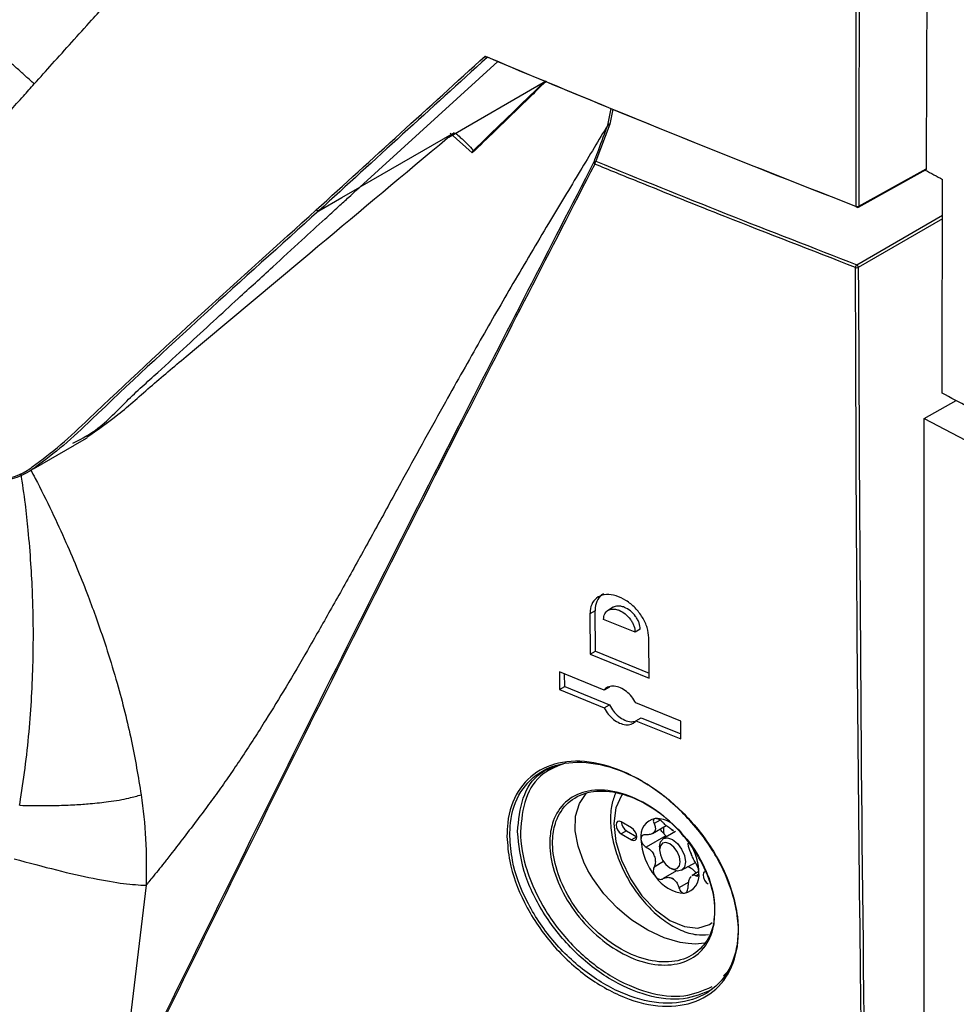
# Model space of a CAD drawing. Header units: millimetres. Extents: x 155400 to 158106, y 111257 to 114783.
# Tile 131 of 152: x 157716 to 157780, y 114041 to 114108. Entities that reach past the tile are written whole.
import ezdxf

# ---------------------------------------------------------------- set-up
doc = ezdxf.new("R2010")
doc.units = ezdxf.units.MM

msp = doc.modelspace()

# ---------------------------------------------------------------- linework, layer by layer
at = {"color": 7, "linetype": 'Continuous', "lineweight": 25}
for p, q in [((157739.587, 114096.864), (157749.015, 114105.452)), ((157745.677, 114100.286), (157752.129, 114104.011)), ((157756.538, 114101.113), (157756.76, 114102.243)), ((157756.872, 114102.197), (157756.671, 114101.17)), ((157756.671, 114101.17), (157755.73, 114098.634)), ((157746.038, 114100.589), (157739.587, 114096.864)), ((157745.587, 114100.234), (157745.677, 114100.286)), ((157746.038, 114100.589), (157745.677, 114100.286)), ((157747.28, 114099.204), (157745.768, 114100.552)), ((157773.667, 114095.499), (157778.282, 114098.071)), ((157773.698, 114095.567), (157778.285, 114098.125)), ((157773.546, 114091.57), (157779.404, 114094.952)), ((157779.403, 114094.707), (157773.652, 114091.387)), ((157778.155, 114081.066), (157780.337, 114082.282)), ((157778.155, 114081.066), (157783.296, 114078.333)), ((157720.131, 114079.261), (157720.968, 114079.743)), ((157717.294, 114077.624), (157720.099, 114079.243)), ((157755.674, 114067.92), (157755.32, 114067.716)), ((157755.694, 114065.156), (157755.674, 114067.92)), ((157756.915, 114068.156), (157756.516, 114067.927)), ((157755.32, 114067.716), (157755.341, 114064.952)), ((157758.405, 114066.456), (157756.251, 114067.334)), ((157758.758, 114066.66), (157758.405, 114066.456)), ((157759.362, 114063.313), (157759.34, 114066.077)), ((157755.341, 114064.952), (157755.694, 114065.156)), ((157755.341, 114064.952), (157759.362, 114063.313)), ((157755.694, 114065.156), (157759.359, 114063.662)), ((157756.289, 114062.498), (157753.232, 114063.754)), ((157753.232, 114063.754), (157753.242, 114062.535)), ((157753.595, 114062.739), (157753.588, 114063.608)), ((157753.242, 114062.535), (157753.595, 114062.739)), ((157753.242, 114062.535), (157756.3, 114061.279)), ((157753.595, 114062.739), (157756.653, 114061.483)), ((157756.643, 114062.702), (157756.289, 114062.498)), ((157756.3, 114061.279), (157756.653, 114061.483)), ((157761.523, 114060.376), (157758.443, 114061.62)), ((157758.454, 114060.401), (157758.808, 114060.605)), ((157758.808, 114060.605), (157761.531, 114059.506)), ((157758.454, 114060.401), (157761.534, 114059.158)), ((157761.534, 114059.158), (157761.523, 114060.376)), ((157754.595, 114054.742), (157755.062, 114055.444)), ((157754.342, 114053.884), (157754.595, 114054.742)), ((157754.312, 114052.893), (157754.342, 114053.884)), ((157758.166, 114053.089), (157757.459, 114053.497)), ((157759.584, 114052.695), (157760.533, 114053.243)), ((157760.105, 114053.614), (157759.696, 114053.378)), ((157754.504, 114051.83), (157754.312, 114052.893)), ((157757.813, 114052.885), (157757.459, 114052.681)), ((157757.459, 114052.681), (157758.166, 114052.273)), ((157757.813, 114052.885), (157758.52, 114052.477)), ((157758.52, 114052.477), (157758.166, 114052.273)), ((157760.497, 114052.547), (157759.161, 114051.776)), ((157761.166, 114052.835), (157760.334, 114052.355)), ((157760.497, 114052.547), (157760.562, 114052.486)), ((157754.907, 114050.733), (157754.504, 114051.83)), ((157760.075, 114051.783), (157760.075, 114051.579)), ((157755.185, 114050.179), (157754.907, 114050.733)), ((157760.349, 114050.776), (157759.696, 114050.399)), ((157761.584, 114050.19), (157762.518, 114050.729)), ((157755.506, 114049.635), (157755.185, 114050.179)), ((157761.241, 114050.142), (157760.327, 114049.614)), ((157760.782, 114050.354), (157760.959, 114050.252)), ((157762.757, 114050.094), (157762.304, 114049.832)), ((157762.752, 114049.924), (157762.561, 114049.814)), ((157724.998, 114049.16), (157723.193, 114034.044)), ((157756.272, 114048.588), (157755.506, 114049.635)), ((157762.063, 114049.383), (157761.395, 114048.997)), ((157757.176, 114047.627), (157756.272, 114048.588)), ((157757.67, 114047.189), (157757.176, 114047.627)), ((157758.19, 114046.783), (157757.67, 114047.189)), ((157759.267, 114046.094), (157758.19, 114046.783)), ((157760.382, 114045.577), (157759.267, 114046.094)), ((157761.482, 114045.258), (157760.382, 114045.577)), ((157762.021, 114045.175), (157761.482, 114045.258)), ((157762.539, 114045.146), (157762.021, 114045.175)), ((157763.152, 114045.213), (157762.539, 114045.146)), ((157764.452, 114042.974), (157764.662, 114043.191))]:
    msp.add_line(p, q, dxfattribs=at)
at = {"color": 7, "linetype": 'Continuous', "lineweight": 25, "flags": 128}
for points in [[(157736.798, 114095.254), (157738.358, 114096.155), (157739.587, 114096.864)], [(157727.899, 114085.426), (157727.896, 114085.424), (157727.882, 114085.415)], [(157757.54, 114055.384), (157757.471, 114055.29), (157757.089, 114054.446), (157756.958, 114053.378), (157757.089, 114052.16), (157757.471, 114050.874), (157758.078, 114049.609), (157758.87, 114048.45), (157759.793, 114047.476), (157760.782, 114046.754), (157761.772, 114046.334), (157762.695, 114046.242), (157763.487, 114046.487), (157763.67, 114046.608)], [(157757.459, 114053.497), (157757.324, 114053.544), (157757.209, 114053.522), (157757.132, 114053.434), (157757.106, 114053.293), (157757.132, 114053.121), (157757.209, 114052.945), (157757.324, 114052.79), (157757.459, 114052.681)], [(157758.166, 114052.273), (157758.301, 114052.225), (157758.416, 114052.248), (157758.493, 114052.336), (157758.52, 114052.477), (157758.493, 114052.648), (157758.416, 114052.825), (157758.301, 114052.98), (157758.166, 114053.089)], [(157760.075, 114051.783), (157760.143, 114052.134), (157760.334, 114052.355), (157760.621, 114052.411), (157760.959, 114052.293)], [(157760.782, 114051.987), (157760.512, 114052.081), (157760.282, 114052.036), (157760.129, 114051.86), (157760.075, 114051.579), (157760.129, 114051.235), (157760.282, 114050.882), (157760.512, 114050.572), (157760.782, 114050.354), (157761.053, 114050.26), (157761.282, 114050.304), (157761.436, 114050.481), (157761.49, 114050.762), (157761.436, 114051.106), (157761.282, 114051.459), (157761.053, 114051.769), (157760.782, 114051.987)], [(157760.959, 114052.293), (157761.298, 114052.02), (157761.584, 114051.633), (157761.776, 114051.192), (157761.843, 114050.762), (157761.776, 114050.41), (157761.584, 114050.19), (157761.298, 114050.134), (157760.959, 114050.252), (157760.959, 114050.252)], [(157763.149, 114050.093), (157763.149, 114050.093), (157763.072, 114050.005), (157763.045, 114049.864), (157763.072, 114049.692), (157763.149, 114049.516), (157763.263, 114049.361), (157763.399, 114049.252)]]:
    msp.add_lwpolyline(points, dxfattribs=at)
at = {"color": 7, "linetype": 'Continuous', "lineweight": 25}
for centre, radius, start, end in [((157755.714, 114098.544), 0.123, 165.50444, 235.61722), ((157755.706, 114098.508), 0.129, 79.12045, 148.83752), ((157755.918, 114098.436), 0.273, 133.48746, 178.6593), ((157773.576, 114095.546), 0.0675, 170.23514, 236.6421), ((157773.593, 114095.778), 0.236, 249.40809, 296.49091), ((157773.594, 114095.629), 0.15, 248.77614, 299.13876), ((157773.625, 114095.559), 0.0733, 304.61771, 6.60474), ((157773.747, 114091.371), 0.283, 135.28104, 178.88328), ((157773.414, 114091.372), 0.238, 3.52216, 56.47817), ((157773.546, 114091.597), 0.235, 249.43948, 296.55918), ((157760.018, 114052.511), 1.231, 100.54678, 189.25188), ((157759.847, 114051.928), 1.795, 56.15019, 91.73127), ((157758.209, 114053.522), 0.75, 181.86656, 238.12807), ((157763.04, 114053.063), 2.706, 178.60092, 187.51388), ((157760.385, 114052.349), 0.818, 141.0957, 148.70296), ((157759.368, 114053.063), 0.43, 317.65176, 332.1469), ((157761.049, 114053.164), 0.828, 213.34771, 228.15762), ((157760.003, 114051.273), 1.914, 57.84476, 62.16061), ((157761.46, 114053.796), 1.004, 235.88661, 244.11876), ((157763.096, 114052.511), 4.298, 182.63929, 219.77207), ((157758.818, 114049.905), 3.947, 1.7842, 27.63866), ((157762.777, 114052.348), 3.283, 199.69993, 202.71143), ((157758.114, 114050.539), 1.722, 18.33355, 24.07781), ((157759.142, 114050.196), 3.283, 19.69993, 22.71143), ((157763.805, 114052.006), 1.722, 198.33355, 204.07781), ((157761.635, 114049.308), 1.166, 35.8738, 72.56701), ((157761.925, 114051.17), 2.556, 213.43491, 266.57046), ((157761.547, 114049.829), 1.231, 280.54678, 9.25188), ((157761.534, 114050.196), 0.818, 321.0957, 328.70296), ((157762.551, 114049.482), 0.43, 137.65176, 152.1469), ((157761.915, 114051.272), 1.914, 237.84476, 242.16061), ((157760.459, 114048.749), 1.004, 55.88661, 64.11876)]:
    msp.add_arc(centre, radius, start, end, dxfattribs=at)
for points, knots in [([(157774.492, 114002.271), (157765.806, 114005.68), (157748.449, 114012.491), (157723.368, 114023.475), (157699.014, 114034.984), (157675.465, 114047.063), (157652.741, 114059.671), (157630.893, 114072.789), (157609.951, 114086.391), (157589.982, 114100.469), (157570.929, 114114.968), (157559.119, 114124.997), (157553.212, 114130.013)], [0, 0, 0, 0, 0.100013, 0.199862, 0.299712, 0.399716, 0.499806, 0.599806, 0.69988, 0.799952, 0.89994, 1, 1, 1, 1]), ([(157717.36, 114103.925), (157717.767, 114104.379), (157719.067, 114105.828), (157720.711, 114107.653), (157722.921, 114110.109), (157724.872, 114112.274), (157727.174, 114114.817), (157728.891, 114116.7), (157730.244, 114118.18), (157731.262, 114119.298), (157732.205, 114120.337), (157732.868, 114121.077), (157733.181, 114121.426)], [0, 0, 0, 0, 0.078175, 0.25, 0.314364, 0.5, 0.621313, 0.749999, 0.822959, 0.874999, 0.94102, 1, 1, 1, 1]), ([(157717.36, 114103.925), (157717.168, 114104.095), (157716.785, 114104.433), (157716.223, 114104.94), (157715.673, 114105.444), (157715.136, 114105.945), (157714.611, 114106.443), (157714.097, 114106.937), (157713.593, 114107.428), (157713.264, 114107.755), (157713.1, 114107.917)], [0, 0, 0, 0, 0.129772, 0.258205, 0.385283, 0.510992, 0.63532, 0.758263, 0.87982, 1, 1, 1, 1]), ([(157652.34, 114106.415), (157660.03, 114102.079), (157675.41, 114093.408), (157692.545, 114084.632), (157702.795, 114079.654), (157705.882, 114078.117), (157708.99, 114076.863), (157711.999, 114076.41), (157714.737, 114076.696), (157716.499, 114077.188), (157717.193, 114077.734), (157717.218, 114077.754)], [0, 0, 0, 0, 0.362856, 0.725723, 0.771088, 0.816445, 0.861812, 0.907346, 0.952903, 0.99829, 1, 1, 1, 1]), ([(157717.394, 114077.698), (157717.366, 114077.676), (157716.666, 114077.124), (157714.89, 114076.628), (157712.135, 114076.34), (157709.107, 114076.798), (157705.986, 114078.058), (157702.892, 114079.598), (157692.644, 114084.576), (157675.511, 114093.35), (157660.135, 114102.019), (157652.446, 114106.354)], [0, 0, 0, 0, 0.001867, 0.04751, 0.093327, 0.139114, 0.184736, 0.23004, 0.275341, 0.637677, 1, 1, 1, 1]), ([(157748.301, 114105.736), (157748.293, 114105.733), (157748.277, 114105.726), (157748.25, 114105.728), (157748.226, 114105.739), (157748.206, 114105.755), (157748.187, 114105.776), (157748.173, 114105.8), (157748.166, 114105.816), (157748.164, 114105.821)], [0, 0, 0, 0, 0.151634, 0.318865, 0.499289, 0.611738, 0.749446, 0.929555, 1, 1, 1, 1]), ([(157710.705, 114096.473), (157711.029, 114096.833), (157711.722, 114097.603), (157712.83, 114098.841), (157714.167, 114100.341), (157715.443, 114101.777), (157716.554, 114103.024), (157717.112, 114103.648), (157717.36, 114103.925)], [0, 0, 0, 0, 0.146016, 0.312695, 0.5, 0.75, 0.888622, 1, 1, 1, 1]), ([(157752.337, 114104.131), (157752.044, 114103.841), (157751.408, 114103.208), (157749.716, 114101.562), (157748.314, 114100.205), (157747.28, 114099.204)], [0, 0, 0, 0, 0.1822958, 0.396927, 1, 1, 1, 1]), ([(157747.352, 114099.373), (157747.352, 114099.373), (157748.755, 114100.724), (157750.438, 114102.339), (157751.991, 114103.875), (157752.236, 114104.117)], [0, 0, 0, 0, 0.000199, 0.842122, 1, 1, 1, 1]), ([(157756.538, 114101.113), (157755.914, 114100.077), (157754.608, 114097.909), (157752.428, 114094.293), (157750.139, 114090.432), (157747.776, 114086.332), (157745.282, 114081.9), (157742.968, 114077.708), (157740.883, 114073.897), (157739.203, 114070.849), (157737.583, 114067.949), (157736.043, 114065.247), (157734.583, 114062.755), (157733.372, 114060.767), (157732.383, 114059.205), (157731.589, 114057.988), (157730.788, 114056.8), (157729.981, 114055.645), (157729.191, 114054.563), (157728.357, 114053.453), (157727.531, 114052.365), (157726.86, 114051.5), (157726.44, 114050.964), (157726.15, 114050.595), (157725.811, 114050.169), (157725.445, 114049.714), (157725.189, 114049.397), (157725.055, 114049.232), (157725.013, 114049.179), (157724.998, 114049.16)], [0, 0, 0, 0, 0.0638138, 0.1335015, 0.2098314, 0.2791384, 0.3529562, 0.4419102, 0.4965034, 0.5506935, 0.6026486, 0.6522225, 0.6992857, 0.7437269, 0.7689841, 0.7943747, 0.8198724, 0.845451, 0.8710842, 0.894466, 0.923746, 0.948282, 0.9566809, 0.9625281, 0.9751117, 0.9878184, 0.9961104, 0.9986041, 1, 1, 1, 1]), ([(157755.595, 114098.575), (157755.617, 114098.632), (157755.724, 114098.92), (157756.037, 114099.766), (157756.33, 114100.555), (157756.538, 114101.113)], [0, 0, 0, 0, 0.068148, 0.340738, 1, 1, 1, 1]), ([(157746.137, 114100.552), (157746.247, 114100.459), (157746.689, 114100.081), (157747.078, 114099.683), (157747.37, 114099.384)], [0, 0, 0, 0, 0.246797, 1, 1, 1, 1]), ([(157747.352, 114099.373), (157747.34, 114099.363), (157747.315, 114099.343), (157747.291, 114099.297), (157747.28, 114099.25), (157747.279, 114099.219), (157747.28, 114099.205), (157747.28, 114099.204)], [0, 0, 0, 0, 0.258411, 0.515995, 0.795526, 0.986173, 1, 1, 1, 1]), ([(157723.193, 114034.044), (157727.006, 114041.817), (157734.632, 114057.363), (157745.477, 114078.901), (157752.57, 114092.692), (157755.595, 114098.575)], [0, 0, 0, 0, 0.364481, 0.728961, 1, 1, 1, 1]), ([(157755.645, 114098.442), (157752.621, 114092.566), (157745.531, 114078.787), (157734.685, 114057.264), (157727.057, 114041.727), (157723.242, 114033.958)], [0, 0, 0, 0, 0.27104, 0.635519, 1, 1, 1, 1]), ([(157773.464, 114091.377), (157770.484, 114092.533), (157765.507, 114094.464), (157759.587, 114096.837), (157756.632, 114098.04), (157755.645, 114098.442)], [0, 0, 0, 0, 0.498279, 0.832309, 1, 1, 1, 1]), ([(157755.73, 114098.634), (157758.688, 114097.435), (157764.585, 114095.044), (157770.565, 114092.725), (157773.546, 114091.57)], [0, 0, 0, 0, 0.50172, 1, 1, 1, 1]), ([(157778.285, 114098.125), (157778.285, 114098.114), (157778.283, 114098.093), (157778.272, 114098.07), (157778.255, 114098.055), (157778.236, 114098.048), (157778.217, 114098.047), (157778.196, 114098.05), (157778.182, 114098.057), (157778.174, 114098.061)], [0, 0, 0, 0, 0.168518, 0.331044, 0.499479, 0.623076, 0.749375, 0.874059, 1, 1, 1, 1]), ([(157719.991, 114079.368), (157720.472, 114079.614), (157721.871, 114080.328), (157723.586, 114082.253), (157725.753, 114084.148), (157727.717, 114085.982), (157729.547, 114087.66), (157731.505, 114089.462), (157733.516, 114091.307), (157735.498, 114093.124), (157736.999, 114094.498), (157738.073, 114095.48), (157738.778, 114096.125), (157739.257, 114096.563), (157739.502, 114096.787), (157739.587, 114096.864)], [0, 0, 0, 0, 0.062111, 0.180685, 0.291267, 0.393853, 0.488439, 0.575028, 0.696946, 0.798418, 0.879453, 0.926822, 0.962702, 0.987094, 1, 1, 1, 1]), ([(157717.218, 114077.754), (157717.879, 114078.248), (157719.231, 114079.258), (157725.473, 114085.268), (157731.375, 114090.583), (157736.622, 114095.308)], [0, 0, 0, 0, 0.096095, 0.19653, 1, 1, 1, 1]), ([(157736.798, 114095.254), (157731.552, 114090.53), (157725.65, 114085.214), (157719.408, 114079.203), (157718.056, 114078.192), (157717.394, 114077.698)], [0, 0, 0, 0, 0.803312, 0.90373, 1, 1, 1, 1]), ([(157736.798, 114095.254), (157736.775, 114095.242), (157736.743, 114095.238), (157736.676, 114095.258), (157736.644, 114095.282), (157736.622, 114095.308)], [0, 0, 0, 0, 0.5, 0.5, 1, 1, 1, 1]), ([(157774.492, 114002.271), (157774.272, 114013.744), (157773.99, 114028.407), (157773.646, 114055.942), (157773.505, 114074.161), (157773.469, 114089.213), (157773.464, 114091.377)], [0, 0, 0, 0, 0.387947, 0.49586, 0.927516, 1, 1, 1, 1]), ([(157773.652, 114091.387), (157773.741, 114073.139), (157773.886, 114043.325), (157774.457, 114013.755), (157774.679, 114002.284)], [0, 0, 0, 0, 0.612051, 1, 1, 1, 1]), ([(157720.946, 114079.777), (157721.658, 114080.273), (157723.163, 114081.321), (157725.395, 114083.348), (157727.053, 114084.726), (157727.882, 114085.415)], [0, 0, 0, 0, 0.309603, 0.654623, 1, 1, 1, 1]), ([(157778.305, 114003.622), (157778.249, 114015.188), (157778.124, 114040.961), (157778.144, 114066.815), (157778.155, 114081.066)], [0, 0, 0, 0, 0.448773, 1, 1, 1, 1]), ([(157716.362, 114054.626), (157716.36, 114054.634), (157716.352, 114054.664), (157716.37, 114054.707), (157716.384, 114054.775), (157716.393, 114054.849), (157716.404, 114054.938), (157716.413, 114055), (157716.552, 114055.842), (157716.781, 114057.487), (157717.038, 114059.921), (157717.207, 114062.35), (157717.295, 114064.79), (157717.301, 114067.036), (157717.243, 114069.165), (157717.135, 114071.221), (157716.966, 114073.265), (157716.745, 114075.327), (157716.558, 114076.611), (157716.457, 114077.308)], [0, 0, 0, 0, 0.00106, 0.003926, 0.005683, 0.010106, 0.013348, 0.017123, 0.018067, 0.1225, 0.229867, 0.333267, 0.437909, 0.548306, 0.628328, 0.719669, 0.822415, 0.903776, 1, 1, 1, 1]), ([(157717.103, 114077.554), (157717.209, 114077.359), (157717.719, 114076.421), (157718.527, 114074.767), (157719.502, 114072.666), (157720.324, 114070.738), (157721.014, 114068.996), (157721.957, 114066.442), (157723.012, 114063.139), (157724.033, 114059.115), (157724.458, 114056.565), (157724.662, 114055.345)], [0, 0, 0, 0, 0.027882, 0.134173, 0.231461, 0.319584, 0.398516, 0.468314, 0.664358, 0.839372, 1, 1, 1, 1]), ([(157759.34, 114066.077), (157759.317, 114066.305), (157759.27, 114066.762), (157758.925, 114067.484), (157758.42, 114068.137), (157757.786, 114068.658), (157757.095, 114068.983), (157756.426, 114069.069), (157755.862, 114068.904), (157755.471, 114068.508), (157755.329, 114068.066), (157755.322, 114067.782), (157755.32, 114067.716)], [0, 0, 0, 0, 0.105526, 0.211023, 0.317316, 0.42515, 0.534325, 0.644047, 0.753272, 0.861191, 0.967596, 1, 1, 1, 1]), ([(157756.252, 114069.071), (157756.249, 114069.07), (157756.062, 114069.016), (157755.836, 114068.694), (157755.682, 114068.271), (157755.675, 114067.986), (157755.674, 114067.92)], [0, 0, 0, 0, 0.008329, 0.442086, 0.86976, 1, 1, 1, 1]), ([(157756.251, 114067.334), (157756.265, 114067.464), (157756.287, 114067.662), (157756.422, 114067.852), (157756.589, 114067.986), (157756.813, 114068.049), (157757.077, 114068.032), (157757.375, 114067.944), (157757.741, 114067.725), (157758.045, 114067.405), (157758.227, 114067.113), (157758.365, 114066.812), (157758.389, 114066.597), (157758.405, 114066.456)], [0, 0, 0, 0, 0.121721, 0.185183, 0.250264, 0.357879, 0.424822, 0.500395, 0.625164, 0.749947, 0.815837, 0.879534, 1, 1, 1, 1]), ([(157758.758, 114066.66), (157758.743, 114066.801), (157758.718, 114067.016), (157758.58, 114067.318), (157758.398, 114067.61), (157758.094, 114067.93), (157757.729, 114068.148), (157757.43, 114068.237), (157757.169, 114068.25), (157756.992, 114068.218), (157756.916, 114068.157), (157756.915, 114068.156)], [0, 0, 0, 0, 0.160488, 0.245368, 0.333183, 0.499123, 0.66516, 0.765802, 0.854973, 0.998395, 1, 1, 1, 1]), ([(157758.443, 114061.62), (157758.36, 114061.766), (157758.194, 114062.057), (157757.819, 114062.419), (157757.401, 114062.674), (157756.975, 114062.79), (157756.595, 114062.751), (157756.383, 114062.615), (157756.301, 114062.512), (157756.289, 114062.498)], [0, 0, 0, 0, 0.1609876, 0.3219061, 0.4844835, 0.6484444, 0.81229, 0.9745689, 1, 1, 1, 1]), ([(157756.3, 114061.279), (157756.383, 114061.133), (157756.549, 114060.841), (157756.923, 114060.479), (157757.34, 114060.224), (157757.767, 114060.108), (157758.147, 114060.148), (157758.36, 114060.284), (157758.443, 114060.387), (157758.454, 114060.401)], [0, 0, 0, 0, 0.160919, 0.32177, 0.484255, 0.648172, 0.812064, 0.974436, 1, 1, 1, 1]), ([(157756.653, 114061.483), (157756.736, 114061.337), (157756.902, 114061.046), (157757.277, 114060.682), (157757.692, 114060.431), (157758.102, 114060.309), (157758.326, 114060.352), (157758.429, 114060.371)], [0, 0, 0, 0, 0.204643, 0.409201, 0.615835, 0.824291, 1, 1, 1, 1]), ([(157749.65, 114052.5), (157749.659, 114052.815), (157749.691, 114053.97), (157750.293, 114055.696), (157751.811, 114057.175), (157753.973, 114057.784), (157756.548, 114057.451), (157759.265, 114056.191), (157761.808, 114054.128), (157763.864, 114051.502), (157765.02, 114048.974), (157765.537, 114046.544), (157765.418, 114044.311), (157764.412, 114042.321), (157762.65, 114041.087), (157760.314, 114040.748), (157757.647, 114041.367), (157754.95, 114042.901), (157752.544, 114045.186), (157750.736, 114047.933), (157749.796, 114050.487), (157749.69, 114051.941), (157749.65, 114052.5)], [0, 0, 0, 0, 0.019679, 0.072305, 0.12498, 0.178099, 0.231909, 0.286402, 0.341271, 0.395994, 0.450061, 0.483635, 0.536102, 0.588565, 0.641238, 0.694634, 0.748861, 0.803645, 0.858472, 0.912846, 0.966506, 1, 1, 1, 1]), ([(157749.844, 114052.511), (157749.883, 114051.961), (157749.986, 114050.534), (157750.565, 114048.979), (157751.494, 114047.137), (157752.702, 114045.313), (157755.072, 114043.072), (157757.733, 114041.565), (157760.363, 114040.959), (157762.667, 114041.296), (157764.405, 114042.514), (157765.398, 114044.473), (157765.515, 114046.67), (157765.004, 114049.062), (157763.864, 114051.548), (157761.835, 114054.13), (157759.327, 114056.156), (157756.647, 114057.392), (157754.107, 114057.716), (157751.975, 114057.114), (157750.478, 114055.656), (157749.885, 114053.957), (157749.852, 114052.82), (157749.844, 114052.511)], [0, 0, 0, 0, 0.0334892, 0.0869606, 0.087146, 0.1415195, 0.196351, 0.2511422, 0.3053771, 0.3587771, 0.4114487, 0.463905, 0.516364, 0.549933, 0.6039971, 0.6587237, 0.7136006, 0.7681011, 0.8219162, 0.8750359, 0.9277061, 0.9803244, 1, 1, 1, 1]), ([(157750.37, 114052.812), (157750.448, 114053.612), (157750.605, 114055.214), (157751.622, 114056.778), (157752.641, 114057.189), (157753.009, 114057.337)], [0, 0, 0, 0, 0.388541, 0.778629, 1, 1, 1, 1]), ([(157753.662, 114057.523), (157753.119, 114057.314), (157751.928, 114056.857), (157750.789, 114055.194), (157750.639, 114053.612), (157750.564, 114052.822)], [0, 0, 0, 0, 0.295903, 0.648658, 1, 1, 1, 1]), ([(157716.362, 114054.626), (157716.661, 114054.619), (157717.538, 114054.598), (157718.589, 114054.606), (157719.524, 114054.636), (157720.119, 114054.664), (157720.664, 114054.698), (157721.452, 114054.76), (157722.56, 114054.882), (157723.735, 114055.082), (157724.392, 114055.268), (157724.662, 114055.345)], [0, 0, 0, 0, 0.084288, 0.246821, 0.3149, 0.379796, 0.441377, 0.499539, 0.656243, 0.858946, 1, 1, 1, 1]), ([(157724.662, 114055.345), (157724.785, 114054.348), (157725.037, 114052.307), (157725.011, 114050.225), (157724.998, 114049.16)], [0, 0, 0, 0, 0.488515, 1, 1, 1, 1]), ([(157763.853, 114047.685), (157763.849, 114047.232), (157763.84, 114046.167), (157763.424, 114045.311), (157762.785, 114044.501), (157761.935, 114043.864), (157760.242, 114043.597), (157758.32, 114044.035), (157756.403, 114045.118), (157754.709, 114046.706), (157753.414, 114048.613), (157752.664, 114050.59), (157752.508, 114052.274), (157752.798, 114053.747), (157753.569, 114054.941), (157754.967, 114055.674), (157756.745, 114055.716), (157758.69, 114055.064), (157760.566, 114053.808), (157762.178, 114052.092), (157763.318, 114050.135), (157763.781, 114048.617), (157763.84, 114047.846), (157763.853, 114047.685)], [0, 0, 0, 0, 0.039251, 0.092182, 0.092665, 0.14687, 0.201616, 0.256435, 0.310857, 0.364526, 0.417501, 0.470119, 0.519276, 0.555859, 0.609389, 0.663668, 0.718495, 0.773305, 0.827602, 0.881104, 0.935146, 0.986489, 1, 1, 1, 1]), ([(157763.832, 114047.815), (157763.82, 114047.971), (157763.762, 114048.724), (157763.308, 114050.207), (157762.188, 114052.119), (157760.606, 114053.793), (157758.766, 114055.017), (157756.858, 114055.652), (157755.114, 114055.607), (157753.743, 114054.888), (157752.986, 114053.719), (157752.703, 114052.278), (157752.856, 114050.632), (157753.592, 114048.7), (157754.863, 114046.838), (157756.525, 114045.288), (157758.405, 114044.233), (157760.29, 114043.809), (157761.954, 114044.073), (157763.179, 114044.998), (157763.818, 114046.323), (157763.828, 114047.371), (157763.832, 114047.815)], [0, 0, 0, 0, 0.013424, 0.064785, 0.118825, 0.172336, 0.226647, 0.281469, 0.336304, 0.39058, 0.4441, 0.480675, 0.529821, 0.58243, 0.635405, 0.689083, 0.743518, 0.798349, 0.853102, 0.907305, 0.960701, 1, 1, 1, 1]), ([(157757.076, 114055.498), (157756.975, 114055.229), (157756.752, 114054.636), (157756.692, 114053.545), (157756.838, 114052.304), (157757.219, 114051.007), (157757.804, 114049.732), (157758.563, 114048.544), (157759.461, 114047.501), (157760.46, 114046.652), (157761.521, 114046.055), (157762.529, 114045.741), (157763.15, 114045.779), (157763.419, 114045.796)], [0, 0, 0, 0, 0.076252, 0.167536, 0.261552, 0.355911, 0.449988, 0.543991, 0.63826, 0.733147, 0.829072, 0.926025, 1, 1, 1, 1]), ([(157759.793, 114053.722), (157759.787, 114053.721), (157759.747, 114053.717), (157759.686, 114053.688), (157759.643, 114053.607), (157759.644, 114053.499), (157759.679, 114053.416), (157759.696, 114053.378)], [0, 0, 0, 0, 0.037508, 0.282659, 0.528352, 0.778932, 1, 1, 1, 1]), ([(157760.327, 114053.434), (157760.282, 114053.478), (157760.192, 114053.566), (157760.038, 114053.664), (157759.899, 114053.72), (157759.826, 114053.721), (157759.793, 114053.722)], [0, 0, 0, 0, 0.264884, 0.530072, 0.787641, 1, 1, 1, 1]), ([(157759.696, 114053.378), (157759.732, 114053.289), (157759.803, 114053.117), (157759.788, 114052.95), (157759.754, 114052.875), (157759.748, 114052.862)], [0, 0, 0, 0, 0.471277, 0.910046, 1, 1, 1, 1]), ([(157760.897, 114052.965), (157760.81, 114053.023), (157760.638, 114053.139), (157760.442, 114053.314), (157760.345, 114053.415), (157760.327, 114053.434)], [0, 0, 0, 0, 0.44653, 0.891935, 1, 1, 1, 1]), ([(157763.646, 114042.031), (157763.028, 114041.765), (157761.742, 114041.21), (157759.223, 114041.517), (157756.561, 114042.686), (157754.049, 114044.691), (157752.032, 114047.258), (157750.656, 114050.118), (157750.465, 114051.916), (157750.37, 114052.812)], [0, 0, 0, 0, 0.133161, 0.276734, 0.42216, 0.568269, 0.713658, 0.857342, 1, 1, 1, 1]), ([(157750.564, 114052.822), (157750.564, 114052.817), (157750.574, 114051.977), (157750.732, 114051.062), (157751.315, 114049.241), (157752.193, 114047.363), (157754.195, 114044.836), (157756.669, 114042.868), (157759.295, 114041.721), (157761.779, 114041.423), (157763.048, 114041.971), (157763.659, 114042.234)], [0, 0, 0, 0, 0.000886, 0.142188, 0.142629, 0.286274, 0.431637, 0.577732, 0.72315, 0.866712, 1, 1, 1, 1]), ([(157759.161, 114052.618), (157759.109, 114052.617), (157759.005, 114052.615), (157758.886, 114052.545), (157758.815, 114052.441), (157758.806, 114052.353), (157758.803, 114052.313)], [0, 0, 0, 0, 0.264884, 0.530072, 0.787641, 1, 1, 1, 1]), ([(157759.686, 114052.773), (157759.627, 114052.728), (157759.509, 114052.638), (157759.304, 114052.61), (157759.185, 114052.616), (157759.161, 114052.618)], [0, 0, 0, 0, 0.44653, 0.891935, 1, 1, 1, 1]), ([(157760.358, 114052.709), (157760.316, 114052.748), (157760.229, 114052.829), (157760.165, 114052.946), (157760.157, 114053.012), (157760.156, 114053.025)], [0, 0, 0, 0, 0.4227465, 0.8821288, 1, 1, 1, 1]), ([(157758.803, 114052.313), (157758.803, 114052.306), (157758.804, 114052.251), (157758.828, 114052.142), (157758.909, 114051.992), (157759.025, 114051.863), (157759.118, 114051.804), (157759.161, 114051.776)], [0, 0, 0, 0, 0.037508, 0.282659, 0.528352, 0.778932, 1, 1, 1, 1]), ([(157759.161, 114051.776), (157759.261, 114051.712), (157759.454, 114051.587), (157759.615, 114051.38), (157759.675, 114051.262), (157759.686, 114051.242)], [0, 0, 0, 0, 0.471277, 0.910046, 1, 1, 1, 1]), ([(157762.17, 114051.464), (157762.136, 114051.563), (157762.067, 114051.762), (157762.032, 114051.939), (157762.027, 114052.017), (157762.026, 114052.032)], [0, 0, 0, 0, 0.44653, 0.891935, 1, 1, 1, 1]), ([(157759.748, 114051.081), (157759.769, 114050.973), (157759.809, 114050.759), (157759.755, 114050.53), (157759.705, 114050.421), (157759.696, 114050.399)], [0, 0, 0, 0, 0.4465305, 0.891935, 1, 1, 1, 1]), ([(157762.561, 114050.655), (157762.506, 114050.746), (157762.4, 114050.92), (157762.292, 114051.158), (157762.241, 114051.282), (157762.233, 114051.303)], [0, 0, 0, 0, 0.471277, 0.910046, 1, 1, 1, 1]), ([(157715.984, 114050.976), (157716.971, 114050.707), (157718.948, 114050.167), (157721.443, 114049.61), (157723.55, 114049.239), (157724.518, 114049.186), (157724.998, 114049.16)], [0, 0, 0, 0, 0.2520079, 0.5045232, 0.7547092, 1, 1, 1, 1]), ([(157759.696, 114050.399), (157759.677, 114050.347), (157759.639, 114050.244), (157759.648, 114050.062), (157759.701, 114049.893), (157759.764, 114049.803), (157759.793, 114049.762)], [0, 0, 0, 0, 0.264884, 0.530072, 0.787641, 1, 1, 1, 1]), ([(157762.762, 114050.027), (157762.762, 114050.035), (157762.762, 114050.09), (157762.747, 114050.205), (157762.701, 114050.375), (157762.635, 114050.533), (157762.584, 114050.616), (157762.561, 114050.655)], [0, 0, 0, 0, 0.037508, 0.282659, 0.528352, 0.778932, 1, 1, 1, 1]), ([(157759.793, 114049.762), (157759.798, 114049.755), (157759.839, 114049.705), (157759.93, 114049.627), (157760.072, 114049.568), (157760.21, 114049.562), (157760.29, 114049.597), (157760.327, 114049.614)], [0, 0, 0, 0, 0.037508, 0.282659, 0.528352, 0.778932, 1, 1, 1, 1]), ([(157760.327, 114049.614), (157760.412, 114049.652), (157760.578, 114049.724), (157760.781, 114049.699), (157760.88, 114049.659), (157760.897, 114049.652)], [0, 0, 0, 0, 0.471277, 0.910046, 1, 1, 1, 1]), ([(157762.31, 114049.821), (157762.33, 114049.836), (157762.396, 114049.885), (157762.484, 114049.859), (157762.548, 114049.821), (157762.561, 114049.814)], [0, 0, 0, 0, 0.261343, 0.855777, 1, 1, 1, 1]), ([(157762.561, 114049.814), (157762.589, 114049.801), (157762.646, 114049.776), (157762.714, 114049.816), (157762.755, 114049.903), (157762.76, 114049.989), (157762.762, 114050.027)], [0, 0, 0, 0, 0.264884, 0.530072, 0.787641, 1, 1, 1, 1]), ([(157761.022, 114049.58), (157761.094, 114049.514), (157761.239, 114049.381), (157761.345, 114049.155), (157761.387, 114049.023), (157761.395, 114048.997)], [0, 0, 0, 0, 0.4465305, 0.891935, 1, 1, 1, 1]), ([(157761.772, 114048.619), (157761.778, 114048.62), (157761.818, 114048.624), (157761.89, 114048.659), (157761.967, 114048.76), (157762.015, 114048.897), (157762.023, 114049.004), (157762.026, 114049.054)], [0, 0, 0, 0, 0.037508, 0.282659, 0.528352, 0.778932, 1, 1, 1, 1]), ([(157762.026, 114049.054), (157762.035, 114049.169), (157762.051, 114049.39), (157762.119, 114049.588), (157762.163, 114049.669), (157762.17, 114049.683)], [0, 0, 0, 0, 0.471277, 0.910046, 1, 1, 1, 1]), ([(157761.395, 114048.997), (157761.417, 114048.94), (157761.459, 114048.824), (157761.562, 114048.697), (157761.671, 114048.624), (157761.741, 114048.62), (157761.772, 114048.619)], [0, 0, 0, 0, 0.264884, 0.530072, 0.787641, 1, 1, 1, 1])]:
    msp.add_open_spline(points, degree=3, knots=knots, dxfattribs=at)
for points in [[(157778.443, 114130.18), (157778.374, 114119.486), (157778.322, 114108.801), (157778.285, 114098.125)], [(157773.51, 114095.557), (157773.5, 114106.2), (157773.527, 114116.862), (157773.589, 114127.544)], [(157773.778, 114127.553), (157773.715, 114116.871), (157773.688, 114106.209), (157773.698, 114095.567)], [(157736.622, 114095.308), (157740.435, 114098.793), (157744.283, 114102.298), (157748.164, 114105.821)], [(157748.301, 114105.736), (157744.433, 114102.223), (157740.598, 114098.729), (157736.798, 114095.254)], [(157748.164, 114105.821), (157756.522, 114102.295), (157764.974, 114098.872), (157773.51, 114095.557)], [(157748.313, 114105.743), (157748.309, 114105.74), (157748.305, 114105.738), (157748.301, 114105.736)], [(157773.594, 114095.507), (157765.052, 114098.824), (157756.625, 114102.237), (157748.313, 114105.743)], [(157756.671, 114101.17), (157756.657, 114101.17), (157756.629, 114101.172), (157756.59, 114101.161), (157756.558, 114101.141), (157756.544, 114101.122), (157756.538, 114101.113)], [(157727.882, 114085.415), (157733.79, 114090.356), (157739.69, 114095.299), (157745.587, 114100.234)], [(157778.22, 114098.037), (157778.617, 114097.825), (157779.014, 114097.614), (157779.411, 114097.402)], [(157779.373, 114082.795), (157779.383, 114087.662), (157779.395, 114092.531), (157779.411, 114097.402)], [(157782.976, 114080.88), (157781.775, 114081.518), (157780.574, 114082.156), (157779.373, 114082.795)]]:
    msp.add_open_spline(points, degree=3, dxfattribs=at)

doc.saveas('drawing.dxf')
